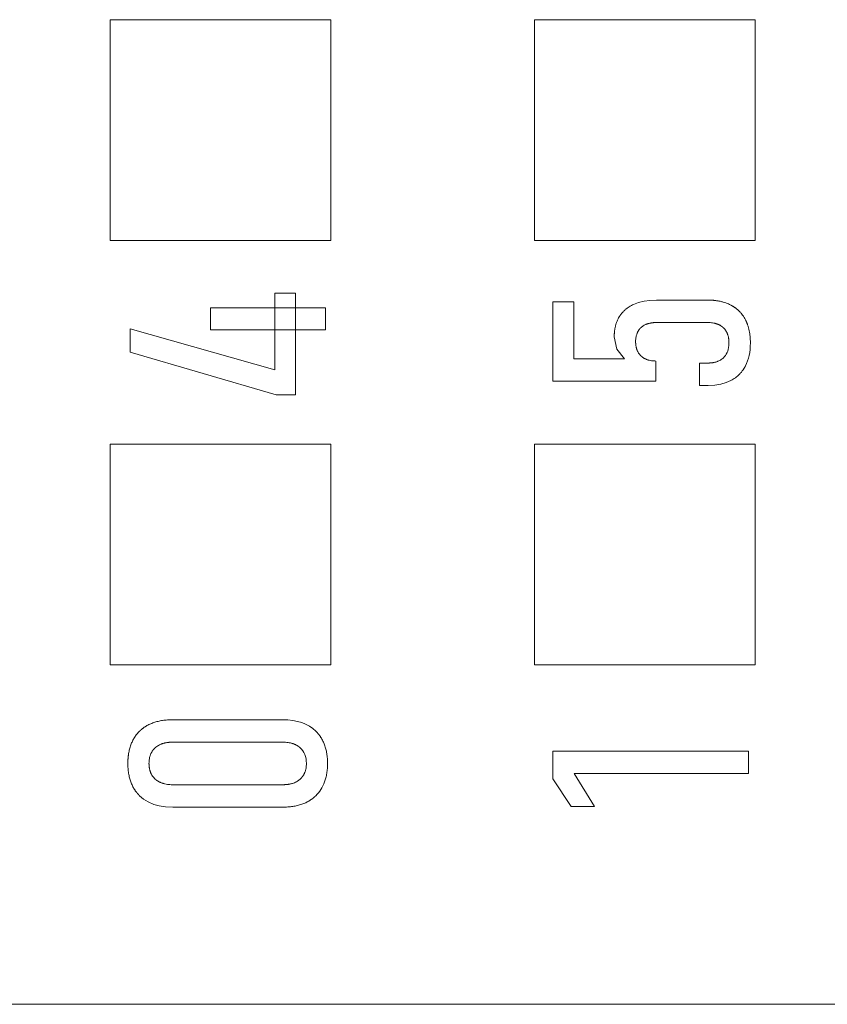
# Model space of a CAD drawing. Header units: millimetres. Extents: x 0 to 427, y 0 to 299.
# Tile 17 of 38: x 116.4 to 121.16, y 226.37 to 232.17. Entities that reach past the tile are written whole.
import ezdxf

# ---------------------------------------------------------------- set-up
doc = ezdxf.new("R2010")
doc.units = ezdxf.units.MM
doc.header["$LTSCALE"] = 23.1
doc.header["$MEASUREMENT"] = 0
doc.layers.get('0').update_dxf_attribs({"lineweight": 18})

msp = doc.modelspace()

# ---------------------------------------------------------------- linework, layer by layer
at = {"color": 0, "linetype": 'Continuous', "lineweight": 0}
for p, q in [((116.9353, 232.1694), (116.9353, 230.8693)), ((118.2353, 232.1694), (116.9353, 232.1694)), ((118.2353, 230.8693), (118.2353, 232.1694)), ((119.4353, 232.1694), (119.4353, 230.8693)), ((120.7352, 232.1694), (119.4353, 232.1694)), ((120.7352, 230.8693), (120.7352, 232.1694)), ((116.9353, 230.8693), (118.2353, 230.8693)), ((119.4353, 230.8693), (120.7352, 230.8693)), ((116.9353, 229.6693), (116.9353, 228.3693)), ((118.2353, 229.6693), (116.9353, 229.6693)), ((118.2353, 228.3693), (118.2353, 229.6693)), ((119.4353, 229.6693), (119.4353, 228.3693)), ((120.7352, 229.6693), (119.4353, 229.6693)), ((120.7352, 228.3693), (120.7352, 229.6693)), ((116.9353, 228.3693), (118.2353, 228.3693)), ((119.4353, 228.3693), (120.7352, 228.3693))]:
    msp.add_line(p, q, dxfattribs=at)
at = {"color": 32, "linetype": 'Continuous', "lineweight": 0, "true_color": 0xcd6928}
for p, q in [((117.9046, 230.5582), (117.9046, 230.1073)), ((118.0274, 230.5582), (117.9046, 230.5582)), ((118.0274, 229.9599), (118.0274, 230.5582)), ((119.5427, 230.5082), (119.5427, 230.0401)), ((119.6671, 230.5082), (119.5427, 230.5082)), ((119.6671, 230.1723), (119.6671, 230.5082)), ((120.4563, 230.5177), (120.1545, 230.5177)), ((117.5273, 230.4727), (117.5273, 230.3426)), ((118.2048, 230.4727), (117.5273, 230.4727)), ((118.2048, 230.3426), (118.2048, 230.4727)), ((120.1545, 230.3855), (120.4563, 230.3855)), ((117.9046, 230.1073), (117.0526, 230.3491)), ((117.0526, 230.3491), (117.0526, 230.2112)), ((117.5273, 230.3426), (118.2048, 230.3426)), ((120.0603, 230.3535), (120.0608, 230.3541)), ((120.0608, 230.3541), (120.0613, 230.3545)), ((120.0613, 230.3545), (120.0617, 230.3549)), ((120.0617, 230.3549), (120.062, 230.3552)), ((120.062, 230.3552), (120.0624, 230.3556)), ((120.0624, 230.3556), (120.0628, 230.3559)), ((120.0628, 230.3559), (120.0631, 230.3562)), ((119.9049, 230.3016), (119.9211, 230.2289)), ((117.0526, 230.2112), (117.9141, 229.9599)), ((119.9211, 230.2289), (119.966, 230.1723)), ((119.966, 230.1723), (119.6671, 230.1723)), ((120.1505, 230.0401), (120.1505, 230.1588)), ((120.4079, 230.1469), (120.4079, 230.0146)), ((120.4572, 230.1469), (120.4079, 230.1469)), ((119.5427, 230.0401), (120.1505, 230.0401)), ((120.4079, 230.0146), (120.4572, 230.0146)), ((117.9141, 229.9599), (118.0274, 229.9599)), ((117.9519, 228.0456), (117.3039, 228.0456)), ((117.3039, 227.9134), (117.9519, 227.9134)), ((119.5427, 227.8606), (119.5427, 227.6975)), ((120.6949, 227.8606), (119.5427, 227.8606)), ((120.6949, 227.7283), (120.6949, 227.8606)), ((119.7891, 227.5349), (119.6687, 227.7283)), ((119.6687, 227.7283), (120.6949, 227.7283)), ((117.9522, 227.6629), (117.3039, 227.6629)), ((117.9534, 227.6629), (117.9522, 227.6629)), ((117.9547, 227.6629), (117.9534, 227.6629)), ((117.9561, 227.6629), (117.9547, 227.6629)), ((117.9576, 227.663), (117.9561, 227.6629)), ((117.9587, 227.663), (117.9576, 227.663)), ((117.9602, 227.663), (117.9587, 227.663)), ((117.9614, 227.6631), (117.9602, 227.663)), ((117.9627, 227.6631), (117.9614, 227.6631)), ((117.9642, 227.6632), (117.9627, 227.6631)), ((117.9662, 227.6633), (117.9642, 227.6632)), ((119.5427, 227.6975), (119.6514, 227.5349)), ((117.3039, 227.5306), (117.9519, 227.5306)), ((119.6514, 227.5349), (119.7891, 227.5349))]:
    msp.add_line(p, q, dxfattribs=at)
at = {"color": 7, "linetype": 'Continuous', "lineweight": 0}
msp.add_line((110.5412, 226.3693), (207.1377, 226.3693), dxfattribs=at)
at = {"color": 32, "linetype": 'Continuous', "lineweight": 0, "true_color": 0xcd6928}
for points in [[(120.1545, 230.5177), (120.1151, 230.516), (120.0808, 230.5114), (120.0474, 230.5033), (120.0193, 230.4926)], [(120.0309, 230.2729), (120.0311, 230.2811), (120.0316, 230.2884), (120.0324, 230.2951), (120.0334, 230.301), (120.0345, 230.3063), (120.0357, 230.3111), (120.037, 230.3153), (120.0383, 230.3191), (120.0396, 230.3225), (120.041, 230.3256), (120.0422, 230.3284), (120.0435, 230.3308), (120.0447, 230.333), (120.0458, 230.335), (120.0469, 230.3368), (120.0479, 230.3384), (120.0489, 230.3399), (120.0498, 230.3412), (120.0507, 230.3424), (120.0515, 230.3436), (120.0523, 230.3446), (120.0531, 230.3456), (120.0539, 230.3465), (120.0546, 230.3474), (120.0553, 230.3482), (120.0559, 230.3489), (120.0565, 230.3495), (120.057, 230.3501), (120.0574, 230.3506), (120.0579, 230.3511), (120.0583, 230.3515), (120.0587, 230.3519), (120.059, 230.3522), (120.0593, 230.3526), (120.0597, 230.3529), (120.06, 230.3532), (120.0603, 230.3535)], [(120.5808, 230.2651), (120.5803, 230.251), (120.5787, 230.2385), (120.5764, 230.2273), (120.5733, 230.2172), (120.5695, 230.208), (120.5651, 230.1996), (120.56, 230.1918), (120.5544, 230.1847), (120.5483, 230.1783)], [(120.4572, 230.0146), (120.4974, 230.0166), (120.5321, 230.0222), (120.565, 230.0318), (120.5924, 230.0439)], [(118.055, 227.6959), (118.0473, 227.6896), (118.0399, 227.6845), (118.0329, 227.6805), (118.0265, 227.6773), (118.0205, 227.6747), (118.0151, 227.6726), (118.0102, 227.671), (118.0057, 227.6697), (118.0016, 227.6686), (117.9979, 227.6677), (117.9944, 227.6669), (117.9913, 227.6663), (117.9884, 227.6658), (117.9857, 227.6654), (117.9833, 227.665), (117.981, 227.6647), (117.9788, 227.6644), (117.9767, 227.6642), (117.9748, 227.664), (117.973, 227.6638), (117.9713, 227.6637), (117.9699, 227.6636), (117.9685, 227.6635), (117.9673, 227.6634), (117.9662, 227.6633)], [(117.1089, 227.598), (117.1323, 227.5783), (117.16, 227.5612), (117.1925, 227.5473), (117.2249, 227.5384), (117.2619, 227.5326), (117.3039, 227.5306)]]:
    msp.add_lwpolyline(points, dxfattribs=at)
for points, knots in [([(120.5919, 230.488), (120.5872, 230.4905), (120.5776, 230.4952), (120.5624, 230.5012), (120.5492, 230.5055), (120.5382, 230.5084), (120.5298, 230.5104), (120.5212, 230.5121), (120.5125, 230.5136), (120.5036, 230.5149), (120.496, 230.5157), (120.4898, 230.5163), (120.4852, 230.5167), (120.4805, 230.517), (120.4765, 230.5172), (120.4733, 230.5174), (120.4709, 230.5175), (120.4685, 230.5175), (120.4661, 230.5176), (120.4641, 230.5176), (120.4625, 230.5177), (120.4612, 230.5177), (120.4602, 230.5177), (120.4594, 230.5177), (120.4588, 230.5177), (120.4582, 230.5177), (120.4577, 230.5177), (120.4572, 230.5177), (120.457, 230.5177), (120.4568, 230.5177), (120.4566, 230.5177), (120.4565, 230.5177), (120.4564, 230.5177), (120.4564, 230.5177), (120.4563, 230.5177), (120.4563, 230.5177)], [0, 0, 0, 0, 0.125, 0.25, 0.375, 0.4375, 0.5, 0.5625, 0.625, 0.6875, 0.75, 0.78125, 0.8125, 0.84375, 0.875, 0.890625, 0.90625, 0.921875, 0.9375, 0.953125, 0.960937, 0.96875, 0.976562, 0.980469, 0.984375, 0.988281, 0.992187, 0.994141, 0.996094, 0.99707, 0.998047, 0.999023, 0.999512, 0.999756, 1, 1, 1, 1]), ([(120.0193, 230.4926), (120.0147, 230.4905), (120.0057, 230.4861), (119.993, 230.4786), (119.9831, 230.4718), (119.9756, 230.466), (119.9701, 230.4615), (119.9649, 230.4567), (119.9599, 230.4518), (119.9551, 230.4468), (119.9512, 230.4424), (119.9482, 230.4388), (119.9461, 230.4361), (119.944, 230.4333), (119.9422, 230.4309), (119.9409, 230.429), (119.9399, 230.4276), (119.9389, 230.4261), (119.9379, 230.4247), (119.9371, 230.4234), (119.9365, 230.4225), (119.936, 230.4217), (119.9356, 230.4211), (119.9353, 230.4206), (119.935, 230.4202), (119.9348, 230.4198), (119.9346, 230.4195), (119.9345, 230.4193), (119.9344, 230.4191), (119.9343, 230.419), (119.9342, 230.4189), (119.9342, 230.4188), (119.9342, 230.4188), (119.9341, 230.4187), (119.9341, 230.4187), (119.9341, 230.4187)], [0, 0, 0, 0, 0.125, 0.25, 0.375, 0.4375, 0.5, 0.5625, 0.625, 0.6875, 0.75, 0.78125, 0.8125, 0.84375, 0.875, 0.890625, 0.90625, 0.921875, 0.9375, 0.953125, 0.960938, 0.96875, 0.976563, 0.980469, 0.984375, 0.988281, 0.992188, 0.994141, 0.996094, 0.99707, 0.998047, 0.999023, 0.999512, 0.999756, 1, 1, 1, 1]), ([(120.6776, 230.4017), (120.6752, 230.4064), (120.67, 230.4156), (120.6614, 230.4285), (120.6535, 230.4385), (120.6467, 230.4461), (120.6415, 230.4516), (120.636, 230.4569), (120.6303, 230.462), (120.6245, 230.4669), (120.6194, 230.4707), (120.6152, 230.4737), (120.612, 230.4759), (120.6088, 230.4781), (120.6061, 230.4798), (120.6039, 230.4812), (120.6022, 230.4822), (120.6005, 230.4832), (120.5988, 230.4842), (120.5974, 230.485), (120.5963, 230.4857), (120.5954, 230.4861), (120.5947, 230.4865), (120.5941, 230.4868), (120.5937, 230.4871), (120.5932, 230.4873), (120.5929, 230.4875), (120.5926, 230.4877), (120.5924, 230.4878), (120.5922, 230.4878), (120.5921, 230.4879), (120.5921, 230.4879), (120.592, 230.488), (120.592, 230.488), (120.5919, 230.488), (120.5919, 230.488)], [0, 0, 0, 0, 0.125, 0.25, 0.375, 0.4375, 0.5, 0.5625, 0.625, 0.6875, 0.75, 0.78125, 0.8125, 0.84375, 0.875, 0.890625, 0.90625, 0.921875, 0.9375, 0.953125, 0.960937, 0.96875, 0.976562, 0.980469, 0.984375, 0.988281, 0.992187, 0.994141, 0.996094, 0.99707, 0.998047, 0.999023, 0.999512, 0.999756, 1, 1, 1, 1]), ([(119.9341, 230.4187), (119.9317, 230.4147), (119.9271, 230.4064), (119.9212, 230.3934), (119.917, 230.382), (119.9141, 230.3725), (119.9122, 230.3653), (119.9105, 230.3579), (119.909, 230.3503), (119.9077, 230.3426), (119.9069, 230.336), (119.9063, 230.3307), (119.9059, 230.3266), (119.9056, 230.3226), (119.9054, 230.3191), (119.9053, 230.3164), (119.9052, 230.3143), (119.9051, 230.3122), (119.905, 230.3101), (119.905, 230.3083), (119.905, 230.3069), (119.9049, 230.3059), (119.9049, 230.305), (119.9049, 230.3043), (119.9049, 230.3037), (119.9049, 230.3032), (119.9049, 230.3028), (119.9049, 230.3024), (119.9049, 230.3022), (119.9049, 230.302), (119.9049, 230.3019), (119.9049, 230.3018), (119.9049, 230.3017), (119.9049, 230.3016), (119.9049, 230.3016), (119.9049, 230.3016)], [0, 0, 0, 0, 0.125, 0.25, 0.375, 0.4375, 0.5, 0.5625, 0.625, 0.6875, 0.75, 0.78125, 0.8125, 0.84375, 0.875, 0.890625, 0.90625, 0.921875, 0.9375, 0.953125, 0.960937, 0.96875, 0.976562, 0.980469, 0.984375, 0.988281, 0.992187, 0.994141, 0.996094, 0.99707, 0.998047, 0.999023, 0.999512, 0.999756, 1, 1, 1, 1]), ([(120.0631, 230.3562), (120.0658, 230.3586), (120.0714, 230.3632), (120.0806, 230.3692), (120.0891, 230.3734), (120.0963, 230.3763), (120.1018, 230.3782), (120.1077, 230.3799), (120.1137, 230.3814), (120.1199, 230.3827), (120.1253, 230.3835), (120.1298, 230.3841), (120.1331, 230.3845), (120.1365, 230.3848), (120.1395, 230.385), (120.1418, 230.3852), (120.1436, 230.3853), (120.1454, 230.3853), (120.1472, 230.3854), (120.1487, 230.3854), (120.1499, 230.3855), (120.1508, 230.3855), (120.1516, 230.3855), (120.1522, 230.3855), (120.1527, 230.3855), (120.1531, 230.3855), (120.1535, 230.3855), (120.1538, 230.3855), (120.154, 230.3855), (120.1542, 230.3855), (120.1543, 230.3855), (120.1544, 230.3855), (120.1545, 230.3855), (120.1545, 230.3855), (120.1545, 230.3855), (120.1545, 230.3855)], [0, 0, 0, 0, 0.125, 0.25, 0.375, 0.4375, 0.5, 0.5625, 0.625, 0.6875, 0.75, 0.78125, 0.8125, 0.84375, 0.875, 0.890625, 0.90625, 0.921875, 0.9375, 0.953125, 0.960938, 0.96875, 0.976563, 0.980469, 0.984375, 0.988281, 0.992188, 0.994141, 0.996094, 0.99707, 0.998047, 0.999023, 0.999512, 0.999756, 1, 1, 1, 1]), ([(120.4563, 230.3855), (120.4613, 230.3855), (120.471, 230.3852), (120.4846, 230.3837), (120.4952, 230.3816), (120.5033, 230.3795), (120.5092, 230.3776), (120.5148, 230.3755), (120.5202, 230.3732), (120.5255, 230.3706), (120.5296, 230.3682), (120.5329, 230.3662), (120.5352, 230.3646), (120.5375, 230.3629), (120.5394, 230.3615), (120.5409, 230.3604), (120.542, 230.3595), (120.5431, 230.3586), (120.5442, 230.3576), (120.545, 230.3569), (120.5457, 230.3562), (120.5463, 230.3558), (120.5467, 230.3554), (120.547, 230.355), (120.5473, 230.3548), (120.5476, 230.3545), (120.5478, 230.3543), (120.5479, 230.3542), (120.548, 230.3541), (120.5481, 230.354), (120.5482, 230.3539), (120.5482, 230.3539), (120.5483, 230.3538), (120.5483, 230.3538), (120.5483, 230.3538), (120.5483, 230.3538)], [0, 0, 0, 0, 0.125, 0.25, 0.375, 0.4375, 0.5, 0.5625, 0.625, 0.6875, 0.75, 0.78125, 0.8125, 0.84375, 0.875, 0.890625, 0.90625, 0.921875, 0.9375, 0.953125, 0.960937, 0.96875, 0.976562, 0.980469, 0.984375, 0.988281, 0.992187, 0.994141, 0.996094, 0.99707, 0.998047, 0.999023, 0.999512, 0.999756, 1, 1, 1, 1]), ([(120.7068, 230.2651), (120.7068, 230.2718), (120.7065, 230.2849), (120.7052, 230.3037), (120.7033, 230.3189), (120.7013, 230.3306), (120.6996, 230.3393), (120.6977, 230.3477), (120.6955, 230.356), (120.6931, 230.364), (120.6909, 230.3706), (120.6891, 230.3758), (120.6876, 230.3796), (120.6861, 230.3834), (120.6848, 230.3866), (120.6837, 230.389), (120.6829, 230.3909), (120.682, 230.3927), (120.6812, 230.3945), (120.6805, 230.396), (120.6799, 230.3972), (120.6794, 230.3981), (120.6791, 230.3989), (120.6788, 230.3995), (120.6785, 230.3999), (120.6783, 230.4004), (120.6781, 230.4007), (120.678, 230.401), (120.6779, 230.4012), (120.6778, 230.4014), (120.6777, 230.4015), (120.6777, 230.4016), (120.6777, 230.4016), (120.6776, 230.4017), (120.6776, 230.4017), (120.6776, 230.4017)], [0, 0, 0, 0, 0.125, 0.25, 0.375, 0.4375, 0.5, 0.5625, 0.625, 0.6875, 0.75, 0.78125, 0.8125, 0.84375, 0.875, 0.890625, 0.90625, 0.921875, 0.9375, 0.953125, 0.960938, 0.96875, 0.976563, 0.980469, 0.984375, 0.988281, 0.992188, 0.994141, 0.996094, 0.99707, 0.998047, 0.999023, 0.999512, 0.999756, 1, 1, 1, 1]), ([(120.5483, 230.3538), (120.551, 230.3512), (120.5561, 230.3456), (120.5627, 230.3365), (120.5673, 230.3283), (120.5706, 230.3212), (120.5727, 230.3158), (120.5746, 230.3101), (120.5763, 230.3043), (120.5777, 230.2983), (120.5786, 230.2931), (120.5793, 230.2888), (120.5797, 230.2856), (120.58, 230.2823), (120.5803, 230.2795), (120.5804, 230.2773), (120.5805, 230.2756), (120.5806, 230.2738), (120.5807, 230.2721), (120.5807, 230.2707), (120.5808, 230.2695), (120.5808, 230.2686), (120.5808, 230.2679), (120.5808, 230.2673), (120.5808, 230.2669), (120.5808, 230.2664), (120.5808, 230.2661), (120.5808, 230.2658), (120.5808, 230.2656), (120.5808, 230.2654), (120.5808, 230.2653), (120.5808, 230.2652), (120.5808, 230.2652), (120.5808, 230.2651), (120.5808, 230.2651), (120.5808, 230.2651)], [0, 0, 0, 0, 0.125, 0.25, 0.375, 0.4375, 0.5, 0.5625, 0.625, 0.6875, 0.75, 0.78125, 0.8125, 0.84375, 0.875, 0.890625, 0.90625, 0.921875, 0.9375, 0.953125, 0.960938, 0.96875, 0.976563, 0.980469, 0.984375, 0.988281, 0.992188, 0.994141, 0.996094, 0.99707, 0.998047, 0.999023, 0.999512, 0.999756, 1, 1, 1, 1]), ([(120.0623, 230.1891), (120.0597, 230.1916), (120.0548, 230.1969), (120.0484, 230.2055), (120.0439, 230.2133), (120.0408, 230.2199), (120.0387, 230.2251), (120.0369, 230.2304), (120.0353, 230.2359), (120.034, 230.2416), (120.033, 230.2465), (120.0324, 230.2505), (120.032, 230.2536), (120.0317, 230.2567), (120.0314, 230.2593), (120.0313, 230.2614), (120.0312, 230.263), (120.0311, 230.2646), (120.031, 230.2663), (120.031, 230.2676), (120.031, 230.2687), (120.031, 230.2696), (120.0309, 230.2703), (120.0309, 230.2708), (120.0309, 230.2712), (120.0309, 230.2717), (120.0309, 230.272), (120.0309, 230.2723), (120.0309, 230.2725), (120.0309, 230.2726), (120.0309, 230.2727), (120.0309, 230.2728), (120.0309, 230.2729), (120.0309, 230.2729), (120.0309, 230.2729), (120.0309, 230.2729)], [0, 0, 0, 0, 0.125, 0.25, 0.375, 0.4375, 0.5, 0.5625, 0.625, 0.6875, 0.75, 0.78125, 0.8125, 0.84375, 0.875, 0.890625, 0.90625, 0.921875, 0.9375, 0.953125, 0.960938, 0.96875, 0.976563, 0.980469, 0.984375, 0.988281, 0.992188, 0.994141, 0.996094, 0.99707, 0.998047, 0.999023, 0.999512, 0.999756, 1, 1, 1, 1]), ([(120.1505, 230.1588), (120.1458, 230.1588), (120.1366, 230.1591), (120.1236, 230.1606), (120.1134, 230.1625), (120.1056, 230.1646), (120.1, 230.1664), (120.0946, 230.1684), (120.0894, 230.1707), (120.0844, 230.1731), (120.0804, 230.1754), (120.0772, 230.1773), (120.075, 230.1788), (120.0727, 230.1804), (120.0709, 230.1818), (120.0695, 230.1829), (120.0684, 230.1837), (120.0674, 230.1846), (120.0663, 230.1855), (120.0655, 230.1862), (120.0648, 230.1868), (120.0643, 230.1873), (120.0639, 230.1876), (120.0636, 230.1879), (120.0633, 230.1882), (120.0631, 230.1884), (120.0629, 230.1886), (120.0627, 230.1888), (120.0626, 230.1889), (120.0625, 230.1889), (120.0624, 230.189), (120.0624, 230.189), (120.0624, 230.1891), (120.0623, 230.1891), (120.0623, 230.1891), (120.0623, 230.1891)], [0, 0, 0, 0, 0.125, 0.25, 0.375, 0.4375, 0.5, 0.5625, 0.625, 0.6875, 0.75, 0.78125, 0.8125, 0.84375, 0.875, 0.890625, 0.90625, 0.921875, 0.9375, 0.953125, 0.960937, 0.96875, 0.976562, 0.980469, 0.984375, 0.988281, 0.992187, 0.994141, 0.996094, 0.99707, 0.998047, 0.999023, 0.999512, 0.999756, 1, 1, 1, 1]), ([(120.5483, 230.1783), (120.5456, 230.1757), (120.5399, 230.1708), (120.5306, 230.1645), (120.5221, 230.16), (120.515, 230.1569), (120.5094, 230.1548), (120.5036, 230.1529), (120.4976, 230.1513), (120.4914, 230.15), (120.486, 230.149), (120.4816, 230.1484), (120.4783, 230.148), (120.4749, 230.1477), (120.4721, 230.1474), (120.4697, 230.1473), (120.468, 230.1472), (120.4662, 230.1471), (120.4645, 230.147), (120.463, 230.147), (120.4618, 230.147), (120.4609, 230.1469), (120.4601, 230.1469), (120.4595, 230.1469), (120.459, 230.1469), (120.4586, 230.1469), (120.4582, 230.1469), (120.4579, 230.1469), (120.4577, 230.1469), (120.4576, 230.1469), (120.4574, 230.1469), (120.4574, 230.1469), (120.4573, 230.1469), (120.4573, 230.1469), (120.4572, 230.1469), (120.4572, 230.1469)], [0, 0, 0, 0, 0.125, 0.25, 0.375, 0.4375, 0.5, 0.5625, 0.625, 0.6875, 0.75, 0.78125, 0.8125, 0.84375, 0.875, 0.890625, 0.90625, 0.921875, 0.9375, 0.953125, 0.960938, 0.96875, 0.976563, 0.980469, 0.984375, 0.988281, 0.992188, 0.994141, 0.996094, 0.99707, 0.998047, 0.999024, 0.999512, 0.999756, 1, 1, 1, 1]), ([(120.5924, 230.0439), (120.597, 230.0463), (120.606, 230.0515), (120.6187, 230.0601), (120.6286, 230.068), (120.6361, 230.0747), (120.6415, 230.0799), (120.6468, 230.0854), (120.6518, 230.0911), (120.6566, 230.097), (120.6605, 230.102), (120.6634, 230.1062), (120.6656, 230.1094), (120.6678, 230.1126), (120.6695, 230.1154), (120.6708, 230.1176), (120.6719, 230.1193), (120.6728, 230.121), (120.6738, 230.1227), (120.6746, 230.1241), (120.6753, 230.1252), (120.6757, 230.1261), (120.6761, 230.1268), (120.6765, 230.1274), (120.6767, 230.1279), (120.6769, 230.1283), (120.6771, 230.1287), (120.6773, 230.129), (120.6774, 230.1291), (120.6774, 230.1293), (120.6775, 230.1294), (120.6776, 230.1295), (120.6776, 230.1295), (120.6776, 230.1296), (120.6776, 230.1296), (120.6776, 230.1296)], [0, 0, 0, 0, 0.125, 0.25, 0.375, 0.4375, 0.5, 0.5625, 0.625, 0.6875, 0.75, 0.78125, 0.8125, 0.84375, 0.875, 0.890625, 0.90625, 0.921875, 0.9375, 0.953125, 0.960937, 0.96875, 0.976562, 0.980469, 0.984375, 0.988281, 0.992187, 0.994141, 0.996094, 0.99707, 0.998047, 0.999023, 0.999512, 0.999756, 1, 1, 1, 1]), ([(117.3039, 228.0456), (117.2934, 228.0456), (117.2731, 228.0449), (117.2443, 228.0418), (117.2217, 228.0374), (117.2046, 228.0328), (117.1922, 228.0289), (117.1802, 228.0244), (117.1687, 228.0194), (117.1576, 228.0139), (117.1487, 228.0089), (117.1418, 228.0046), (117.1368, 228.0012), (117.1319, 227.9977), (117.1279, 227.9947), (117.1247, 227.9922), (117.1224, 227.9904), (117.12, 227.9884), (117.1178, 227.9865), (117.1159, 227.9848), (117.1144, 227.9835), (117.1133, 227.9825), (117.1124, 227.9816), (117.1116, 227.9809), (117.1111, 227.9804), (117.1105, 227.9799), (117.1101, 227.9794), (117.1097, 227.9791), (117.1095, 227.9789), (117.1093, 227.9787), (117.1092, 227.9786), (117.1091, 227.9785), (117.109, 227.9784), (117.109, 227.9783), (117.1089, 227.9783), (117.1089, 227.9783)], [0, 0, 0, 0, 0.125, 0.25, 0.375, 0.4375, 0.5, 0.5625, 0.625, 0.6875, 0.75, 0.78125, 0.8125, 0.84375, 0.875, 0.890625, 0.90625, 0.921875, 0.9375, 0.953125, 0.960938, 0.96875, 0.976563, 0.980469, 0.984375, 0.988281, 0.992188, 0.994141, 0.996094, 0.99707, 0.998047, 0.999023, 0.999512, 0.999756, 1, 1, 1, 1]), ([(117.1089, 227.9783), (117.1032, 227.9727), (117.0924, 227.9609), (117.0784, 227.9415), (117.0685, 227.9238), (117.0617, 227.9089), (117.0571, 227.8972), (117.053, 227.8851), (117.0495, 227.8726), (117.0466, 227.8596), (117.0445, 227.8484), (117.0432, 227.8393), (117.0423, 227.8323), (117.0416, 227.8252), (117.0411, 227.8192), (117.0407, 227.8144), (117.0405, 227.8107), (117.0403, 227.807), (117.0402, 227.8033), (117.0401, 227.8001), (117.04, 227.7976), (117.04, 227.7957), (117.04, 227.7942), (117.0399, 227.7929), (117.0399, 227.7919), (117.0399, 227.791), (117.0399, 227.7902), (117.0399, 227.7896), (117.0399, 227.7892), (117.0399, 227.7888), (117.0399, 227.7886), (117.0399, 227.7884), (117.0399, 227.7882), (117.0399, 227.7882), (117.0399, 227.7881), (117.0399, 227.7881)], [0, 0, 0, 0, 0.125, 0.25, 0.375, 0.4375, 0.5, 0.5625, 0.625, 0.6875, 0.75, 0.78125, 0.8125, 0.84375, 0.875, 0.890625, 0.90625, 0.921875, 0.9375, 0.953125, 0.960937, 0.96875, 0.976562, 0.980469, 0.984375, 0.988281, 0.992187, 0.994141, 0.996094, 0.99707, 0.998047, 0.999023, 0.999512, 0.999756, 1, 1, 1, 1]), ([(118.1469, 227.598), (118.1584, 227.6092), (118.1784, 227.6339), (118.1964, 227.6706), (118.2065, 227.7035), (118.2119, 227.7299), (118.2147, 227.7533), (118.2157, 227.7729), (118.216, 227.7881), (118.2157, 227.8034), (118.2147, 227.823), (118.2119, 227.8464), (118.2065, 227.8728), (118.2002, 227.8933), (118.1941, 227.9089), (118.189, 227.9201), (118.1833, 227.9309), (118.1781, 227.9396), (118.1737, 227.9463), (118.1703, 227.9512), (118.1668, 227.956), (118.1631, 227.9607), (118.1599, 227.9645), (118.1572, 227.9675), (118.1552, 227.9697), (118.1536, 227.9715), (118.1522, 227.973), (118.1511, 227.9741), (118.1501, 227.9751), (118.1492, 227.976), (118.1485, 227.9767), (118.1481, 227.9772), (118.1477, 227.9775), (118.1475, 227.9778), (118.1472, 227.978), (118.1471, 227.9782), (118.147, 227.9782), (118.1469, 227.9783), (118.1469, 227.9783)], [0, 0, 0, 0, 0.124924, 0.249847, 0.312309, 0.374771, 0.437233, 0.468464, 0.499695, 0.530964, 0.562233, 0.624771, 0.687309, 0.749847, 0.781117, 0.812386, 0.843655, 0.874924, 0.890558, 0.906193, 0.921827, 0.937462, 0.953096, 0.960914, 0.968731, 0.976548, 0.980457, 0.984365, 0.988274, 0.992183, 0.994137, 0.996091, 0.997069, 0.998046, 0.999023, 0.999511, 0.999756, 1, 1, 1, 1]), ([(117.2008, 227.8804), (117.2038, 227.8831), (117.2102, 227.8883), (117.2207, 227.8949), (117.2303, 227.8997), (117.2384, 227.9029), (117.2448, 227.9051), (117.2513, 227.9071), (117.2581, 227.9088), (117.2652, 227.9102), (117.2712, 227.9112), (117.2762, 227.9118), (117.28, 227.9122), (117.2838, 227.9126), (117.2871, 227.9128), (117.2897, 227.913), (117.2917, 227.9131), (117.2937, 227.9132), (117.2957, 227.9133), (117.2974, 227.9133), (117.2988, 227.9134), (117.2998, 227.9134), (117.3006, 227.9134), (117.3013, 227.9134), (117.3018, 227.9134), (117.3024, 227.9134), (117.3028, 227.9134), (117.3031, 227.9134), (117.3034, 227.9134), (117.3035, 227.9134), (117.3037, 227.9134), (117.3038, 227.9134), (117.3038, 227.9134), (117.3039, 227.9134), (117.3039, 227.9134), (117.3039, 227.9134)], [0, 0, 0, 0, 0.125, 0.25, 0.375, 0.4375, 0.5, 0.5625, 0.625, 0.6875, 0.75, 0.78125, 0.8125, 0.84375, 0.875, 0.890625, 0.90625, 0.921875, 0.9375, 0.953125, 0.960938, 0.96875, 0.976563, 0.980469, 0.984375, 0.988281, 0.992188, 0.994141, 0.996094, 0.99707, 0.998047, 0.999023, 0.999512, 0.999756, 1, 1, 1, 1]), ([(117.9519, 227.9134), (117.9575, 227.9134), (117.9683, 227.9131), (117.9835, 227.9115), (117.9954, 227.9093), (118.0045, 227.9071), (118.0111, 227.9051), (118.0174, 227.9029), (118.0235, 227.9005), (118.0294, 227.8978), (118.034, 227.8953), (118.0377, 227.8932), (118.0403, 227.8916), (118.0429, 227.8899), (118.0451, 227.8884), (118.0467, 227.8872), (118.0479, 227.8863), (118.0492, 227.8853), (118.0504, 227.8844), (118.0514, 227.8836), (118.0521, 227.8829), (118.0527, 227.8824), (118.0532, 227.882), (118.0536, 227.8817), (118.0539, 227.8814), (118.0542, 227.8812), (118.0544, 227.881), (118.0546, 227.8808), (118.0547, 227.8807), (118.0548, 227.8806), (118.0549, 227.8805), (118.0549, 227.8805), (118.055, 227.8804), (118.055, 227.8804), (118.055, 227.8804)], [0, 0, 0, 0, 0.125, 0.25, 0.375, 0.4375, 0.5, 0.5625, 0.625, 0.6875, 0.75, 0.78125, 0.8125, 0.84375, 0.875, 0.890625, 0.90625, 0.921875, 0.9375, 0.953125, 0.960938, 0.96875, 0.976563, 0.980469, 0.984375, 0.988281, 0.992188, 0.994141, 0.996094, 0.99707, 0.998047, 0.999023, 0.999512, 1, 1, 1, 1]), ([(117.1643, 227.7881), (117.1643, 227.7931), (117.1647, 227.8028), (117.1664, 227.8164), (117.1688, 227.8271), (117.1713, 227.8352), (117.1734, 227.8411), (117.1759, 227.8467), (117.1786, 227.8522), (117.1816, 227.8574), (117.1843, 227.8616), (117.1866, 227.8649), (117.1885, 227.8673), (117.1903, 227.8696), (117.192, 227.8715), (117.1933, 227.873), (117.1943, 227.8741), (117.1954, 227.8752), (117.1964, 227.8762), (117.1973, 227.8771), (117.198, 227.8778), (117.1986, 227.8784), (117.199, 227.8788), (117.1994, 227.8791), (117.1997, 227.8794), (117.2, 227.8796), (117.2002, 227.8799), (117.2004, 227.88), (117.2005, 227.8801), (117.2006, 227.8802), (117.2007, 227.8803), (117.2007, 227.8803), (117.2008, 227.8804), (117.2008, 227.8804), (117.2008, 227.8804), (117.2008, 227.8804)], [0, 0, 0, 0, 0.125, 0.25, 0.375, 0.4375, 0.5, 0.5625, 0.625, 0.6875, 0.75, 0.78125, 0.8125, 0.84375, 0.875, 0.890625, 0.90625, 0.921875, 0.9375, 0.953125, 0.960938, 0.96875, 0.976563, 0.980469, 0.984375, 0.988281, 0.992188, 0.994141, 0.996094, 0.99707, 0.998047, 0.999023, 0.999512, 0.999756, 1, 1, 1, 1]), ([(117.0399, 227.7881), (117.0399, 227.7779), (117.0406, 227.758), (117.0439, 227.7299), (117.0484, 227.7079), (117.053, 227.6912), (117.0571, 227.6791), (117.0617, 227.6675), (117.0668, 227.6562), (117.0724, 227.6454), (117.0776, 227.6368), (117.082, 227.6301), (117.0854, 227.6252), (117.089, 227.6204), (117.0921, 227.6165), (117.0946, 227.6134), (117.0966, 227.6111), (117.0986, 227.6089), (117.1006, 227.6066), (117.1023, 227.6048), (117.1036, 227.6034), (117.1047, 227.6023), (117.1055, 227.6014), (117.1063, 227.6007), (117.1068, 227.6001), (117.1073, 227.5996), (117.1078, 227.5992), (117.1081, 227.5988), (117.1083, 227.5986), (117.1085, 227.5984), (117.1087, 227.5983), (117.1088, 227.5982), (117.1088, 227.5981), (117.1089, 227.598), (117.1089, 227.598), (117.1089, 227.598)], [0, 0, 0, 0, 0.125, 0.25, 0.375, 0.4375, 0.5, 0.5625, 0.625, 0.6875, 0.75, 0.78125, 0.8125, 0.84375, 0.875, 0.890625, 0.90625, 0.921875, 0.9375, 0.953125, 0.960938, 0.96875, 0.976563, 0.980469, 0.984375, 0.988281, 0.992188, 0.994141, 0.996094, 0.99707, 0.998047, 0.999023, 0.999512, 0.999756, 1, 1, 1, 1]), ([(117.2008, 227.6959), (117.1978, 227.6986), (117.1921, 227.7043), (117.1847, 227.7138), (117.1795, 227.7223), (117.1759, 227.7296), (117.1734, 227.7353), (117.1713, 227.7412), (117.1694, 227.7473), (117.1679, 227.7536), (117.1668, 227.759), (117.1661, 227.7634), (117.1656, 227.7668), (117.1652, 227.7702), (117.1649, 227.7731), (117.1648, 227.7755), (117.1646, 227.7772), (117.1645, 227.779), (117.1645, 227.7808), (117.1644, 227.7823), (117.1644, 227.7835), (117.1644, 227.7844), (117.1643, 227.7852), (117.1643, 227.7858), (117.1643, 227.7863), (117.1643, 227.7867), (117.1643, 227.7871), (117.1643, 227.7874), (117.1643, 227.7876), (117.1643, 227.7878), (117.1643, 227.7879), (117.1643, 227.788), (117.1643, 227.788), (117.1643, 227.7881), (117.1643, 227.7881), (117.1643, 227.7881)], [0, 0, 0, 0, 0.125, 0.25, 0.375, 0.4375, 0.5, 0.5625, 0.625, 0.6875, 0.75, 0.78125, 0.8125, 0.84375, 0.875, 0.890625, 0.90625, 0.921875, 0.9375, 0.953125, 0.960938, 0.96875, 0.976563, 0.980469, 0.984375, 0.988281, 0.992188, 0.994141, 0.996094, 0.99707, 0.998047, 0.999023, 0.999512, 0.999756, 1, 1, 1, 1]), ([(118.0915, 227.7881), (118.0915, 227.7832), (118.0911, 227.7736), (118.0894, 227.76), (118.087, 227.7493), (118.0845, 227.7412), (118.0824, 227.7353), (118.08, 227.7296), (118.0773, 227.7242), (118.0743, 227.7189), (118.0715, 227.7147), (118.0692, 227.7115), (118.0674, 227.7091), (118.0655, 227.7068), (118.0639, 227.7049), (118.0625, 227.7034), (118.0615, 227.7023), (118.0605, 227.7012), (118.0594, 227.7001), (118.0585, 227.6992), (118.0578, 227.6985), (118.0573, 227.698), (118.0568, 227.6975), (118.0564, 227.6972), (118.0561, 227.6969), (118.0559, 227.6967), (118.0556, 227.6965), (118.0554, 227.6963), (118.0553, 227.6962), (118.0552, 227.6961), (118.0552, 227.696), (118.0551, 227.696), (118.0551, 227.6959), (118.055, 227.6959), (118.055, 227.6959), (118.055, 227.6959)], [0, 0, 0, 0, 0.125, 0.25, 0.375, 0.4375, 0.5, 0.5625, 0.625, 0.6875, 0.75, 0.78125, 0.8125, 0.84375, 0.875, 0.890625, 0.90625, 0.921875, 0.9375, 0.953125, 0.960937, 0.96875, 0.976562, 0.980469, 0.984375, 0.988281, 0.992187, 0.994141, 0.996094, 0.99707, 0.998047, 0.999023, 0.999512, 0.999756, 1, 1, 1, 1]), ([(117.3039, 227.6629), (117.2984, 227.6629), (117.2877, 227.6633), (117.2725, 227.6648), (117.2605, 227.667), (117.2515, 227.6692), (117.2449, 227.6712), (117.2385, 227.6734), (117.2324, 227.6758), (117.2265, 227.6786), (117.2218, 227.681), (117.2182, 227.6831), (117.2155, 227.6848), (117.2129, 227.6865), (117.2108, 227.6879), (117.2091, 227.6891), (117.2079, 227.6901), (117.2067, 227.691), (117.2055, 227.6919), (117.2045, 227.6928), (117.2037, 227.6934), (117.2031, 227.6939), (117.2026, 227.6943), (117.2023, 227.6946), (117.202, 227.6949), (117.2017, 227.6951), (117.2014, 227.6954), (117.2012, 227.6955), (117.2011, 227.6956), (117.201, 227.6957), (117.201, 227.6958), (117.2009, 227.6958), (117.2009, 227.6959), (117.2008, 227.6959), (117.2008, 227.6959)], [0, 0, 0, 0, 0.125, 0.25, 0.375, 0.4375, 0.5, 0.5625, 0.625, 0.6875, 0.75, 0.78125, 0.8125, 0.84375, 0.875, 0.890625, 0.90625, 0.921875, 0.9375, 0.953125, 0.960938, 0.96875, 0.976563, 0.980469, 0.984375, 0.988281, 0.992188, 0.994141, 0.996094, 0.99707, 0.998047, 0.999023, 0.999512, 1, 1, 1, 1]), ([(117.9519, 227.5306), (117.9624, 227.5306), (117.9829, 227.5313), (118.0117, 227.5345), (118.0343, 227.5389), (118.0514, 227.5435), (118.0639, 227.5475), (118.0758, 227.5519), (118.0873, 227.557), (118.0984, 227.5625), (118.1073, 227.5675), (118.1141, 227.5718), (118.1191, 227.5752), (118.1241, 227.5787), (118.1281, 227.5817), (118.1312, 227.5841), (118.1335, 227.586), (118.1358, 227.5879), (118.1381, 227.5899), (118.14, 227.5915), (118.1415, 227.5929), (118.1426, 227.5939), (118.1435, 227.5947), (118.1442, 227.5954), (118.1448, 227.5959), (118.1453, 227.5964), (118.1458, 227.5969), (118.1461, 227.5972), (118.1463, 227.5974), (118.1465, 227.5976), (118.1467, 227.5977), (118.1468, 227.5979), (118.1468, 227.5979), (118.1469, 227.598), (118.1469, 227.598), (118.1469, 227.598)], [0, 0, 0, 0, 0.125, 0.25, 0.375, 0.4375, 0.5, 0.5625, 0.625, 0.6875, 0.75, 0.78125, 0.8125, 0.84375, 0.875, 0.890625, 0.90625, 0.921875, 0.9375, 0.953125, 0.960937, 0.96875, 0.976562, 0.980469, 0.984375, 0.988281, 0.992187, 0.994141, 0.996094, 0.99707, 0.998047, 0.999023, 0.999512, 0.999756, 1, 1, 1, 1])]:
    msp.add_open_spline(points, degree=3, knots=knots, dxfattribs=at)
for points in [[(120.6776, 230.1296), (120.6971, 230.1668), (120.7068, 230.2121), (120.7068, 230.2651)], [(118.1469, 227.9783), (118.1011, 228.023), (118.0357, 228.0456), (117.9519, 228.0456)], [(118.055, 227.8804), (118.0792, 227.8587), (118.0915, 227.8279), (118.0915, 227.7881)]]:
    msp.add_open_spline(points, degree=3, dxfattribs=at)

doc.saveas('drawing.dxf')
